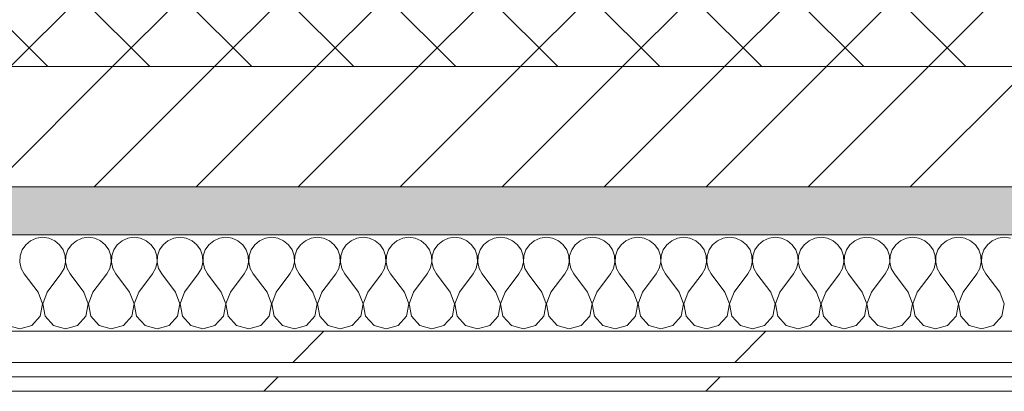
# Model space of a CAD drawing. Header units: millimetres. Extents: x -30280 to 22128, y -17757 to 4746.
# Tile 110 of 171: x -8829 to -8419, y -12404 to -12249. Entities that reach past the tile are written whole.
import ezdxf

# ---------------------------------------------------------------- set-up
doc = ezdxf.new("R2010")
doc.units = ezdxf.units.MM
doc.header["$MEASUREMENT"] = 0
doc.linetypes.add('Wipeout_Contour', pattern=[1000, 0, -1000])
doc.layers.add('12_FAÇ_Façana', color=7, linetype='Continuous')
doc.layers.add('Nuevo_08_E_Envans secs', color=7, linetype='Continuous')
for name, color, linetype, lineweight, true_color in [('12_FAÇ_Façana_Pluma_Nº__174', 7, 'Continuous', 13, 0xe4ad2c), ('12_FAÇ_Façana_Pluma_Nº__176', 7, 'Continuous', 15, 0x93a0c6), ('Nuevo_08_E_Envans secs_Pluma_Nº__102', 7, 'Continuous', 5, 0xcccccc), ('Nuevo_08_E_Envans secs_Pluma_Nº__171', 171, 'Continuous', 13, 0xaaaaff), ('Nuevo_08_E_Envans secs_Pluma_Nº__177', 7, 'Continuous', 15, 0xf7e046)]:
    doc.layers.add(name, color=color, linetype=linetype, lineweight=lineweight, true_color=true_color)
for name, color, linetype, lineweight in [('12_FAÇ_Façana_Pluma_Nº__2', 8, 'Continuous', 5), ('12_FAÇ_Façana_Pluma_Nº__7', 7, 'Continuous', 5), ('Nuevo_08_E_Envans secs_Pluma_Nº__1', 7, 'Continuous', 5)]:
    doc.layers.add(name, color=color, linetype=linetype, lineweight=lineweight)
pattern_1 = [(45, (0, 0), (-183.8478, 183.8478), [195, -65]), (45, (7e-14, 183.85), (-183.8478, 183.8478), [195, -65])]

# ---------------------------------------------------------------- blocks, each defined once
blk = doc.blocks.new('Muro_22_1', base_point=(-7036.11, -12338.98))
at = {"layer": '12_FAÇ_Façana_Pluma_Nº__174', "linetype": 'Continuous', "lineweight": 13, "true_color": 0xe4ad2c}
h = blk.add_hatch(dxfattribs=at)
h.set_pattern_fill('SATE_Aislamiento_0001', color=42, style=0, pattern_type=2)
h.set_pattern_definition([(45, (0, 0), (-21.213203, 21.213203), []), (135, (0, 0), (21.213203, 21.213203), [])])
h.paths.add_polyline_path([(-10997.42, -12268.98), (-7450.39, -12268.98), (-7450.39, -12168.98), (-10997.42, -12168.98)])
at = {"layer": '12_FAÇ_Façana_Pluma_Nº__176', "linetype": 'Continuous', "lineweight": 0, "true_color": 0x495063}
blk.add_hatch(color=251, dxfattribs=at).paths.add_polyline_path([(-7490.39, -12318.98), (-10997.42, -12318.98), (-10997.42, -12338.98), (-7490.39, -12338.98)])
at = {"layer": '12_FAÇ_Façana_Pluma_Nº__2', "linetype": 'Continuous', "lineweight": 5}
h = blk.add_hatch(dxfattribs=at)
h.set_pattern_fill('Ceramic_0001', color=8, style=0, pattern_type=2)
h.set_pattern_definition([(45, (0, 0), (-21.213203, 21.213203), [])])
h.paths.add_polyline_path([(-7490.39, -12268.98), (-10997.42, -12268.98), (-10997.42, -12318.98), (-7490.39, -12318.98)])
at = {"layer": '12_FAÇ_Façana_Pluma_Nº__7', "color": 7, "linetype": 'Continuous', "lineweight": 5}
for p, q in [((-10997.42, -12268.98), (-7490.39, -12268.98)), ((-10997.42, -12318.98), (-7490.39, -12318.98))]:
    blk.add_line(p, q, dxfattribs=at)
at = {"layer": '12_FAÇ_Façana_Pluma_Nº__7', "color": 7, "linetype": 'Continuous', "lineweight": 5, "flags": 128}
blk.add_lwpolyline([(-10997.42, -12338.98), (-7490.39, -12338.98)], dxfattribs=at)
blk = doc.blocks.new('*X396')
at = {"layer": 'Nuevo_08_E_Envans secs_Pluma_Nº__102', "color": 254, "linetype": 'Continuous', "lineweight": 5, "true_color": 0xcccccc}
for p, q in [((-8819.05, -12339.93), (-8821.65, -12340.29)), ((-8816.45, -12340.29), (-8819.05, -12339.93)), ((-8800, -12339.93), (-8802.6, -12340.29)), ((-8797.4, -12340.29), (-8800, -12339.93)), ((-8780.95, -12339.93), (-8783.55, -12340.29)), ((-8778.35, -12340.29), (-8780.95, -12339.93)), ((-8761.9, -12339.93), (-8764.51, -12340.29)), ((-8759.3, -12340.29), (-8761.9, -12339.93)), ((-8742.86, -12339.93), (-8745.46, -12340.29)), ((-8740.25, -12340.29), (-8742.86, -12339.93)), ((-8723.81, -12339.93), (-8726.41, -12340.29)), ((-8721.21, -12340.29), (-8723.81, -12339.93)), ((-8704.76, -12339.93), (-8707.36, -12340.29)), ((-8702.16, -12340.29), (-8704.76, -12339.93)), ((-8685.71, -12339.93), (-8688.32, -12340.29)), ((-8683.11, -12340.29), (-8685.71, -12339.93)), ((-8666.67, -12339.93), (-8669.27, -12340.29)), ((-8664.06, -12340.29), (-8666.67, -12339.93)), ((-8647.62, -12339.93), (-8650.22, -12340.29)), ((-8645.02, -12340.29), (-8647.62, -12339.93)), ((-8628.57, -12339.93), (-8631.17, -12340.29)), ((-8625.97, -12340.29), (-8628.57, -12339.93)), ((-8609.52, -12339.93), (-8612.13, -12340.29)), ((-8606.92, -12340.29), (-8609.52, -12339.93)), ((-8590.48, -12339.93), (-8593.08, -12340.29)), ((-8587.87, -12340.29), (-8590.48, -12339.93)), ((-8571.43, -12339.93), (-8574.03, -12340.29)), ((-8568.83, -12340.29), (-8571.43, -12339.93)), ((-8552.38, -12339.93), (-8554.98, -12340.29)), ((-8549.78, -12340.29), (-8552.38, -12339.93)), ((-8533.33, -12339.93), (-8535.94, -12340.29)), ((-8530.73, -12340.29), (-8533.33, -12339.93)), ((-8514.29, -12339.93), (-8516.89, -12340.29)), ((-8511.68, -12340.29), (-8514.29, -12339.93)), ((-8495.24, -12339.93), (-8497.84, -12340.29)), ((-8492.64, -12340.29), (-8495.24, -12339.93)), ((-8476.19, -12339.93), (-8478.79, -12340.29)), ((-8473.59, -12340.29), (-8476.19, -12339.93)), ((-8457.14, -12339.93), (-8459.75, -12340.29)), ((-8454.54, -12340.29), (-8457.14, -12339.93)), ((-8438.1, -12339.93), (-8440.7, -12340.29)), ((-8435.49, -12340.29), (-8438.1, -12339.93)), ((-8419.05, -12339.93), (-8421.65, -12340.29)), ((-8416.45, -12340.29), (-8419.05, -12339.93)), ((-8826.08, -12343.03), (-8827.57, -12345.19)), ((-8824.05, -12341.35), (-8826.08, -12343.03)), ((-8821.65, -12340.29), (-8824.05, -12341.35)), ((-8814.04, -12341.35), (-8816.45, -12340.29)), ((-8812.02, -12343.03), (-8814.04, -12341.35)), ((-8810.53, -12345.19), (-8812.02, -12343.03)), ((-8807.03, -12343.03), (-8808.52, -12345.19)), ((-8805.01, -12341.35), (-8807.03, -12343.03)), ((-8802.6, -12340.29), (-8805.01, -12341.35)), ((-8794.99, -12341.35), (-8797.4, -12340.29)), ((-8792.97, -12343.03), (-8794.99, -12341.35)), ((-8791.48, -12345.19), (-8792.97, -12343.03)), ((-8787.98, -12343.03), (-8789.47, -12345.19)), ((-8785.96, -12341.35), (-8787.98, -12343.03)), ((-8783.55, -12340.29), (-8785.96, -12341.35)), ((-8775.95, -12341.35), (-8778.35, -12340.29)), ((-8773.92, -12343.03), (-8775.95, -12341.35)), ((-8772.43, -12345.19), (-8773.92, -12343.03)), ((-8768.94, -12343.03), (-8770.42, -12345.19)), ((-8766.91, -12341.35), (-8768.94, -12343.03)), ((-8764.51, -12340.29), (-8766.91, -12341.35)), ((-8756.9, -12341.35), (-8759.3, -12340.29)), ((-8754.87, -12343.03), (-8756.9, -12341.35)), ((-8753.39, -12345.19), (-8754.87, -12343.03)), ((-8749.89, -12343.03), (-8751.38, -12345.19)), ((-8747.86, -12341.35), (-8749.89, -12343.03)), ((-8745.46, -12340.29), (-8747.86, -12341.35)), ((-8737.85, -12341.35), (-8740.25, -12340.29)), ((-8735.83, -12343.03), (-8737.85, -12341.35)), ((-8734.34, -12345.19), (-8735.83, -12343.03)), ((-8730.84, -12343.03), (-8732.33, -12345.19)), ((-8728.82, -12341.35), (-8730.84, -12343.03)), ((-8726.41, -12340.29), (-8728.82, -12341.35)), ((-8718.8, -12341.35), (-8721.21, -12340.29)), ((-8716.78, -12343.03), (-8718.8, -12341.35)), ((-8715.29, -12345.19), (-8716.78, -12343.03)), ((-8711.79, -12343.03), (-8713.28, -12345.19)), ((-8709.77, -12341.35), (-8711.79, -12343.03)), ((-8707.36, -12340.29), (-8709.77, -12341.35)), ((-8699.75, -12341.35), (-8702.16, -12340.29)), ((-8697.73, -12343.03), (-8699.75, -12341.35)), ((-8696.24, -12345.19), (-8697.73, -12343.03)), ((-8692.74, -12343.03), (-8694.23, -12345.19)), ((-8690.72, -12341.35), (-8692.74, -12343.03)), ((-8688.32, -12340.29), (-8690.72, -12341.35)), ((-8680.71, -12341.35), (-8683.11, -12340.29)), ((-8678.68, -12343.03), (-8680.71, -12341.35)), ((-8677.2, -12345.19), (-8678.68, -12343.03)), ((-8673.7, -12343.03), (-8675.19, -12345.19)), ((-8671.67, -12341.35), (-8673.7, -12343.03)), ((-8669.27, -12340.29), (-8671.67, -12341.35)), ((-8661.66, -12341.35), (-8664.06, -12340.29)), ((-8659.64, -12343.03), (-8661.66, -12341.35)), ((-8658.15, -12345.19), (-8659.64, -12343.03)), ((-8654.65, -12343.03), (-8656.14, -12345.19)), ((-8652.63, -12341.35), (-8654.65, -12343.03)), ((-8650.22, -12340.29), (-8652.63, -12341.35)), ((-8642.61, -12341.35), (-8645.02, -12340.29)), ((-8640.59, -12343.03), (-8642.61, -12341.35)), ((-8639.1, -12345.19), (-8640.59, -12343.03)), ((-8635.6, -12343.03), (-8637.09, -12345.19)), ((-8633.58, -12341.35), (-8635.6, -12343.03)), ((-8631.17, -12340.29), (-8633.58, -12341.35)), ((-8623.56, -12341.35), (-8625.97, -12340.29)), ((-8621.54, -12343.03), (-8623.56, -12341.35)), ((-8620.05, -12345.19), (-8621.54, -12343.03)), ((-8616.55, -12343.03), (-8618.04, -12345.19)), ((-8614.53, -12341.35), (-8616.55, -12343.03)), ((-8612.13, -12340.29), (-8614.53, -12341.35)), ((-8604.52, -12341.35), (-8606.92, -12340.29)), ((-8602.49, -12343.03), (-8604.52, -12341.35)), ((-8601.01, -12345.19), (-8602.49, -12343.03)), ((-8597.51, -12343.03), (-8598.99, -12345.19)), ((-8595.48, -12341.35), (-8597.51, -12343.03)), ((-8593.08, -12340.29), (-8595.48, -12341.35)), ((-8585.47, -12341.35), (-8587.87, -12340.29)), ((-8583.45, -12343.03), (-8585.47, -12341.35)), ((-8581.96, -12345.19), (-8583.45, -12343.03)), ((-8578.46, -12343.03), (-8579.95, -12345.19)), ((-8576.44, -12341.35), (-8578.46, -12343.03)), ((-8574.03, -12340.29), (-8576.44, -12341.35)), ((-8566.42, -12341.35), (-8568.83, -12340.29)), ((-8564.4, -12343.03), (-8566.42, -12341.35)), ((-8562.91, -12345.19), (-8564.4, -12343.03)), ((-8559.41, -12343.03), (-8560.9, -12345.19)), ((-8557.39, -12341.35), (-8559.41, -12343.03)), ((-8554.98, -12340.29), (-8557.39, -12341.35)), ((-8547.37, -12341.35), (-8549.78, -12340.29)), ((-8545.35, -12343.03), (-8547.37, -12341.35)), ((-8543.86, -12345.19), (-8545.35, -12343.03)), ((-8540.36, -12343.03), (-8541.85, -12345.19)), ((-8538.34, -12341.35), (-8540.36, -12343.03)), ((-8535.94, -12340.29), (-8538.34, -12341.35)), ((-8528.33, -12341.35), (-8530.73, -12340.29)), ((-8526.3, -12343.03), (-8528.33, -12341.35)), ((-8524.81, -12345.19), (-8526.3, -12343.03)), ((-8521.32, -12343.03), (-8522.8, -12345.19)), ((-8519.29, -12341.35), (-8521.32, -12343.03)), ((-8516.89, -12340.29), (-8519.29, -12341.35)), ((-8509.28, -12341.35), (-8511.68, -12340.29)), ((-8507.26, -12343.03), (-8509.28, -12341.35)), ((-8505.77, -12345.19), (-8507.26, -12343.03)), ((-8502.27, -12343.03), (-8503.76, -12345.19)), ((-8500.25, -12341.35), (-8502.27, -12343.03)), ((-8497.84, -12340.29), (-8500.25, -12341.35)), ((-8490.23, -12341.35), (-8492.64, -12340.29)), ((-8488.21, -12343.03), (-8490.23, -12341.35)), ((-8486.72, -12345.19), (-8488.21, -12343.03)), ((-8483.22, -12343.03), (-8484.71, -12345.19)), ((-8481.2, -12341.35), (-8483.22, -12343.03)), ((-8478.79, -12340.29), (-8481.2, -12341.35)), ((-8471.18, -12341.35), (-8473.59, -12340.29)), ((-8469.16, -12343.03), (-8471.18, -12341.35)), ((-8467.67, -12345.19), (-8469.16, -12343.03)), ((-8464.17, -12343.03), (-8465.66, -12345.19)), ((-8462.15, -12341.35), (-8464.17, -12343.03)), ((-8459.75, -12340.29), (-8462.15, -12341.35)), ((-8452.14, -12341.35), (-8454.54, -12340.29)), ((-8450.11, -12343.03), (-8452.14, -12341.35)), ((-8448.62, -12345.19), (-8450.11, -12343.03)), ((-8445.13, -12343.03), (-8446.61, -12345.19)), ((-8443.1, -12341.35), (-8445.13, -12343.03)), ((-8440.7, -12340.29), (-8443.1, -12341.35)), ((-8433.09, -12341.35), (-8435.49, -12340.29)), ((-8431.06, -12343.03), (-8433.09, -12341.35)), ((-8429.58, -12345.19), (-8431.06, -12343.03)), ((-8426.08, -12343.03), (-8427.57, -12345.19)), ((-8424.05, -12341.35), (-8426.08, -12343.03)), ((-8421.65, -12340.29), (-8424.05, -12341.35)), ((-8828.41, -12347.68), (-8828.53, -12350.31)), ((-8827.57, -12345.19), (-8828.41, -12347.68)), ((-8809.69, -12347.68), (-8810.53, -12345.19)), ((-8809.56, -12350.31), (-8809.69, -12347.68)), ((-8809.36, -12347.68), (-8809.49, -12350.31)), ((-8808.52, -12345.19), (-8809.36, -12347.68)), ((-8790.64, -12347.68), (-8791.48, -12345.19)), ((-8790.51, -12350.31), (-8790.64, -12347.68)), ((-8790.31, -12347.68), (-8790.44, -12350.31)), ((-8789.47, -12345.19), (-8790.31, -12347.68)), ((-8771.59, -12347.68), (-8772.43, -12345.19)), ((-8771.47, -12350.31), (-8771.59, -12347.68)), ((-8771.26, -12347.68), (-8771.39, -12350.31)), ((-8770.42, -12345.19), (-8771.26, -12347.68)), ((-8752.55, -12347.68), (-8753.39, -12345.19)), ((-8752.42, -12350.31), (-8752.55, -12347.68)), ((-8752.22, -12347.68), (-8752.34, -12350.31)), ((-8751.38, -12345.19), (-8752.22, -12347.68)), ((-8733.5, -12347.68), (-8734.34, -12345.19)), ((-8733.37, -12350.31), (-8733.5, -12347.68)), ((-8733.17, -12347.68), (-8733.29, -12350.31)), ((-8732.33, -12345.19), (-8733.17, -12347.68)), ((-8714.45, -12347.68), (-8715.29, -12345.19)), ((-8714.32, -12350.31), (-8714.45, -12347.68)), ((-8714.12, -12347.68), (-8714.25, -12350.31)), ((-8713.28, -12345.19), (-8714.12, -12347.68)), ((-8695.4, -12347.68), (-8696.24, -12345.19)), ((-8695.28, -12350.31), (-8695.4, -12347.68)), ((-8695.07, -12347.68), (-8695.2, -12350.31)), ((-8694.23, -12345.19), (-8695.07, -12347.68)), ((-8676.36, -12347.68), (-8677.2, -12345.19)), ((-8676.23, -12350.31), (-8676.36, -12347.68)), ((-8676.02, -12347.68), (-8676.15, -12350.31)), ((-8675.19, -12345.19), (-8676.02, -12347.68)), ((-8657.31, -12347.68), (-8658.15, -12345.19)), ((-8657.18, -12350.31), (-8657.31, -12347.68)), ((-8656.98, -12347.68), (-8657.1, -12350.31)), ((-8656.14, -12345.19), (-8656.98, -12347.68)), ((-8638.26, -12347.68), (-8639.1, -12345.19)), ((-8638.13, -12350.31), (-8638.26, -12347.68)), ((-8637.93, -12347.68), (-8638.06, -12350.31)), ((-8637.09, -12345.19), (-8637.93, -12347.68)), ((-8619.21, -12347.68), (-8620.05, -12345.19)), ((-8619.09, -12350.31), (-8619.21, -12347.68)), ((-8618.88, -12347.68), (-8619.01, -12350.31)), ((-8618.04, -12345.19), (-8618.88, -12347.68)), ((-8600.17, -12347.68), (-8601.01, -12345.19)), ((-8600.04, -12350.31), (-8600.17, -12347.68)), ((-8599.83, -12347.68), (-8599.96, -12350.31)), ((-8598.99, -12345.19), (-8599.83, -12347.68)), ((-8581.12, -12347.68), (-8581.96, -12345.19)), ((-8580.99, -12350.31), (-8581.12, -12347.68)), ((-8580.79, -12347.68), (-8580.91, -12350.31)), ((-8579.95, -12345.19), (-8580.79, -12347.68)), ((-8562.07, -12347.68), (-8562.91, -12345.19)), ((-8561.94, -12350.31), (-8562.07, -12347.68)), ((-8561.74, -12347.68), (-8561.87, -12350.31)), ((-8560.9, -12345.19), (-8561.74, -12347.68)), ((-8543.02, -12347.68), (-8543.86, -12345.19)), ((-8542.9, -12350.31), (-8543.02, -12347.68)), ((-8542.69, -12347.68), (-8542.82, -12350.31)), ((-8541.85, -12345.19), (-8542.69, -12347.68)), ((-8523.98, -12347.68), (-8524.81, -12345.19)), ((-8523.85, -12350.31), (-8523.98, -12347.68)), ((-8523.64, -12347.68), (-8523.77, -12350.31)), ((-8522.8, -12345.19), (-8523.64, -12347.68)), ((-8504.93, -12347.68), (-8505.77, -12345.19)), ((-8504.8, -12350.31), (-8504.93, -12347.68)), ((-8504.6, -12347.68), (-8504.72, -12350.31)), ((-8503.76, -12345.19), (-8504.6, -12347.68)), ((-8485.88, -12347.68), (-8486.72, -12345.19)), ((-8485.75, -12350.31), (-8485.88, -12347.68)), ((-8485.55, -12347.68), (-8485.68, -12350.31)), ((-8484.71, -12345.19), (-8485.55, -12347.68)), ((-8466.83, -12347.68), (-8467.67, -12345.19)), ((-8466.71, -12350.31), (-8466.83, -12347.68)), ((-8466.5, -12347.68), (-8466.63, -12350.31)), ((-8465.66, -12345.19), (-8466.5, -12347.68)), ((-8447.78, -12347.68), (-8448.62, -12345.19)), ((-8447.66, -12350.31), (-8447.78, -12347.68)), ((-8447.45, -12347.68), (-8447.58, -12350.31)), ((-8446.61, -12345.19), (-8447.45, -12347.68)), ((-8428.74, -12347.68), (-8429.58, -12345.19)), ((-8428.61, -12350.31), (-8428.74, -12347.68)), ((-8428.41, -12347.68), (-8428.53, -12350.31)), ((-8427.57, -12345.19), (-8428.41, -12347.68)), ((-8828.53, -12350.31), (-8827.94, -12352.87)), ((-8810.16, -12352.87), (-8809.56, -12350.31)), ((-8809.49, -12350.31), (-8808.89, -12352.87)), ((-8791.11, -12352.87), (-8790.51, -12350.31)), ((-8790.44, -12350.31), (-8789.84, -12352.87)), ((-8772.06, -12352.87), (-8771.47, -12350.31)), ((-8771.39, -12350.31), (-8770.8, -12352.87)), ((-8753.01, -12352.87), (-8752.42, -12350.31)), ((-8752.34, -12350.31), (-8751.75, -12352.87)), ((-8733.97, -12352.87), (-8733.37, -12350.31)), ((-8733.29, -12350.31), (-8732.7, -12352.87)), ((-8714.92, -12352.87), (-8714.32, -12350.31)), ((-8714.25, -12350.31), (-8713.65, -12352.87)), ((-8695.87, -12352.87), (-8695.28, -12350.31)), ((-8695.2, -12350.31), (-8694.6, -12352.87)), ((-8676.82, -12352.87), (-8676.23, -12350.31)), ((-8676.15, -12350.31), (-8675.56, -12352.87)), ((-8657.78, -12352.87), (-8657.18, -12350.31)), ((-8657.1, -12350.31), (-8656.51, -12352.87)), ((-8638.73, -12352.87), (-8638.13, -12350.31)), ((-8638.06, -12350.31), (-8637.46, -12352.87)), ((-8619.68, -12352.87), (-8619.09, -12350.31)), ((-8619.01, -12350.31), (-8618.41, -12352.87)), ((-8600.63, -12352.87), (-8600.04, -12350.31)), ((-8599.96, -12350.31), (-8599.37, -12352.87)), ((-8581.59, -12352.87), (-8580.99, -12350.31)), ((-8580.91, -12350.31), (-8580.32, -12352.87)), ((-8562.54, -12352.87), (-8561.94, -12350.31)), ((-8561.87, -12350.31), (-8561.27, -12352.87)), ((-8543.49, -12352.87), (-8542.9, -12350.31)), ((-8542.82, -12350.31), (-8542.22, -12352.87)), ((-8524.44, -12352.87), (-8523.85, -12350.31)), ((-8523.77, -12350.31), (-8523.18, -12352.87)), ((-8505.4, -12352.87), (-8504.8, -12350.31)), ((-8504.72, -12350.31), (-8504.13, -12352.87)), ((-8486.35, -12352.87), (-8485.75, -12350.31)), ((-8485.68, -12350.31), (-8485.08, -12352.87)), ((-8467.3, -12352.87), (-8466.71, -12350.31)), ((-8466.63, -12350.31), (-8466.03, -12352.87)), ((-8448.25, -12352.87), (-8447.66, -12350.31)), ((-8447.58, -12350.31), (-8446.99, -12352.87)), ((-8429.2, -12352.87), (-8428.61, -12350.31)), ((-8428.53, -12350.31), (-8427.94, -12352.87)), ((-8827.94, -12352.87), (-8826.67, -12355.17)), ((-8820.95, -12362.79), (-8826.67, -12355.17)), ((-8817.14, -12362.79), (-8811.43, -12355.17)), ((-8811.43, -12355.17), (-8810.16, -12352.87)), ((-8808.89, -12352.87), (-8807.62, -12355.17)), ((-8801.9, -12362.79), (-8807.62, -12355.17)), ((-8798.1, -12362.79), (-8792.38, -12355.17)), ((-8792.38, -12355.17), (-8791.11, -12352.87)), ((-8789.84, -12352.87), (-8788.57, -12355.17)), ((-8782.86, -12362.79), (-8788.57, -12355.17)), ((-8779.05, -12362.79), (-8773.33, -12355.17)), ((-8773.33, -12355.17), (-8772.06, -12352.87)), ((-8770.8, -12352.87), (-8769.52, -12355.17)), ((-8763.81, -12362.79), (-8769.52, -12355.17)), ((-8760, -12362.79), (-8754.29, -12355.17)), ((-8754.29, -12355.17), (-8753.01, -12352.87)), ((-8751.75, -12352.87), (-8750.48, -12355.17)), ((-8744.76, -12362.79), (-8750.48, -12355.17)), ((-8740.95, -12362.79), (-8735.24, -12355.17)), ((-8735.24, -12355.17), (-8733.97, -12352.87)), ((-8732.7, -12352.87), (-8731.43, -12355.17)), ((-8725.71, -12362.79), (-8731.43, -12355.17)), ((-8721.9, -12362.79), (-8716.19, -12355.17)), ((-8716.19, -12355.17), (-8714.92, -12352.87)), ((-8713.65, -12352.87), (-8712.38, -12355.17)), ((-8706.67, -12362.79), (-8712.38, -12355.17)), ((-8702.86, -12362.79), (-8697.14, -12355.17)), ((-8697.14, -12355.17), (-8695.87, -12352.87)), ((-8694.6, -12352.87), (-8693.33, -12355.17)), ((-8687.62, -12362.79), (-8693.33, -12355.17)), ((-8683.81, -12362.79), (-8678.1, -12355.17)), ((-8678.1, -12355.17), (-8676.82, -12352.87)), ((-8675.56, -12352.87), (-8674.29, -12355.17)), ((-8668.57, -12362.79), (-8674.29, -12355.17)), ((-8664.76, -12362.79), (-8659.05, -12355.17)), ((-8659.05, -12355.17), (-8657.78, -12352.87)), ((-8656.51, -12352.87), (-8655.24, -12355.17)), ((-8649.52, -12362.79), (-8655.24, -12355.17)), ((-8645.71, -12362.79), (-8640, -12355.17)), ((-8640, -12355.17), (-8638.73, -12352.87)), ((-8637.46, -12352.87), (-8636.19, -12355.17)), ((-8630.48, -12362.79), (-8636.19, -12355.17)), ((-8626.67, -12362.79), (-8620.95, -12355.17)), ((-8620.95, -12355.17), (-8619.68, -12352.87)), ((-8618.41, -12352.87), (-8617.14, -12355.17)), ((-8611.43, -12362.79), (-8617.14, -12355.17)), ((-8607.62, -12362.79), (-8601.9, -12355.17)), ((-8601.9, -12355.17), (-8600.63, -12352.87)), ((-8599.37, -12352.87), (-8598.1, -12355.17)), ((-8592.38, -12362.79), (-8598.1, -12355.17)), ((-8588.57, -12362.79), (-8582.86, -12355.17)), ((-8582.86, -12355.17), (-8581.59, -12352.87)), ((-8580.32, -12352.87), (-8579.05, -12355.17)), ((-8573.33, -12362.79), (-8579.05, -12355.17)), ((-8569.52, -12362.79), (-8563.81, -12355.17)), ((-8563.81, -12355.17), (-8562.54, -12352.87)), ((-8561.27, -12352.87), (-8560, -12355.17)), ((-8554.29, -12362.79), (-8560, -12355.17)), ((-8550.48, -12362.79), (-8544.76, -12355.17)), ((-8544.76, -12355.17), (-8543.49, -12352.87)), ((-8542.22, -12352.87), (-8540.95, -12355.17)), ((-8535.24, -12362.79), (-8540.95, -12355.17)), ((-8531.43, -12362.79), (-8525.71, -12355.17)), ((-8525.71, -12355.17), (-8524.44, -12352.87)), ((-8523.18, -12352.87), (-8521.9, -12355.17)), ((-8516.19, -12362.79), (-8521.9, -12355.17)), ((-8512.38, -12362.79), (-8506.67, -12355.17)), ((-8506.67, -12355.17), (-8505.4, -12352.87)), ((-8504.13, -12352.87), (-8502.86, -12355.17)), ((-8497.14, -12362.79), (-8502.86, -12355.17)), ((-8493.33, -12362.79), (-8487.62, -12355.17)), ((-8487.62, -12355.17), (-8486.35, -12352.87)), ((-8485.08, -12352.87), (-8483.81, -12355.17)), ((-8478.1, -12362.79), (-8483.81, -12355.17)), ((-8474.29, -12362.79), (-8468.57, -12355.17)), ((-8468.57, -12355.17), (-8467.3, -12352.87)), ((-8466.03, -12352.87), (-8464.76, -12355.17)), ((-8459.05, -12362.79), (-8464.76, -12355.17)), ((-8455.24, -12362.79), (-8449.52, -12355.17)), ((-8449.52, -12355.17), (-8448.25, -12352.87)), ((-8446.99, -12352.87), (-8445.71, -12355.17)), ((-8440, -12362.79), (-8445.71, -12355.17)), ((-8436.19, -12362.79), (-8430.48, -12355.17)), ((-8430.48, -12355.17), (-8429.2, -12352.87)), ((-8427.94, -12352.87), (-8426.67, -12355.17)), ((-8420.95, -12362.79), (-8426.67, -12355.17)), ((-8819.09, -12367.64), (-8820.95, -12362.79)), ((-8817.14, -12362.79), (-8819.01, -12367.64)), ((-8800.04, -12367.64), (-8801.9, -12362.79)), ((-8798.1, -12362.79), (-8799.96, -12367.64)), ((-8780.99, -12367.64), (-8782.86, -12362.79)), ((-8779.05, -12362.79), (-8780.91, -12367.64)), ((-8761.94, -12367.64), (-8763.81, -12362.79)), ((-8760, -12362.79), (-8761.87, -12367.64)), ((-8742.9, -12367.64), (-8744.76, -12362.79)), ((-8740.95, -12362.79), (-8742.82, -12367.64)), ((-8723.85, -12367.64), (-8725.71, -12362.79)), ((-8721.9, -12362.79), (-8723.77, -12367.64)), ((-8704.8, -12367.64), (-8706.67, -12362.79)), ((-8702.86, -12362.79), (-8704.72, -12367.64)), ((-8685.75, -12367.64), (-8687.62, -12362.79)), ((-8683.81, -12362.79), (-8685.68, -12367.64)), ((-8666.71, -12367.64), (-8668.57, -12362.79)), ((-8664.76, -12362.79), (-8666.63, -12367.64)), ((-8647.66, -12367.64), (-8649.52, -12362.79)), ((-8645.71, -12362.79), (-8647.58, -12367.64)), ((-8628.61, -12367.64), (-8630.48, -12362.79)), ((-8626.67, -12362.79), (-8628.53, -12367.64)), ((-8609.56, -12367.64), (-8611.43, -12362.79)), ((-8607.62, -12362.79), (-8609.49, -12367.64)), ((-8590.51, -12367.64), (-8592.38, -12362.79)), ((-8588.57, -12362.79), (-8590.44, -12367.64)), ((-8571.47, -12367.64), (-8573.33, -12362.79)), ((-8569.52, -12362.79), (-8571.39, -12367.64)), ((-8552.42, -12367.64), (-8554.29, -12362.79)), ((-8550.48, -12362.79), (-8552.34, -12367.64)), ((-8533.37, -12367.64), (-8535.24, -12362.79)), ((-8531.43, -12362.79), (-8533.29, -12367.64)), ((-8514.32, -12367.64), (-8516.19, -12362.79)), ((-8512.38, -12362.79), (-8514.25, -12367.64)), ((-8495.28, -12367.64), (-8497.14, -12362.79)), ((-8493.33, -12362.79), (-8495.2, -12367.64)), ((-8476.23, -12367.64), (-8478.1, -12362.79)), ((-8474.29, -12362.79), (-8476.15, -12367.64)), ((-8457.18, -12367.64), (-8459.05, -12362.79)), ((-8455.24, -12362.79), (-8457.1, -12367.64)), ((-8438.13, -12367.64), (-8440, -12362.79)), ((-8436.19, -12362.79), (-8438.06, -12367.64)), ((-8419.09, -12367.64), (-8420.95, -12362.79)), ((-8820.05, -12372.76), (-8819.09, -12367.64)), ((-8819.01, -12367.64), (-8818.04, -12372.76)), ((-8801.01, -12372.76), (-8800.04, -12367.64)), ((-8799.96, -12367.64), (-8798.99, -12372.76)), ((-8781.96, -12372.76), (-8780.99, -12367.64)), ((-8780.91, -12367.64), (-8779.95, -12372.76)), ((-8762.91, -12372.76), (-8761.94, -12367.64)), ((-8761.87, -12367.64), (-8760.9, -12372.76)), ((-8743.86, -12372.76), (-8742.9, -12367.64)), ((-8742.82, -12367.64), (-8741.85, -12372.76)), ((-8724.81, -12372.76), (-8723.85, -12367.64)), ((-8723.77, -12367.64), (-8722.8, -12372.76)), ((-8705.77, -12372.76), (-8704.8, -12367.64)), ((-8704.72, -12367.64), (-8703.76, -12372.76)), ((-8686.72, -12372.76), (-8685.75, -12367.64)), ((-8685.68, -12367.64), (-8684.71, -12372.76)), ((-8667.67, -12372.76), (-8666.71, -12367.64)), ((-8666.63, -12367.64), (-8665.66, -12372.76)), ((-8648.62, -12372.76), (-8647.66, -12367.64)), ((-8647.58, -12367.64), (-8646.61, -12372.76)), ((-8629.58, -12372.76), (-8628.61, -12367.64)), ((-8628.53, -12367.64), (-8627.57, -12372.76)), ((-8610.53, -12372.76), (-8609.56, -12367.64)), ((-8609.49, -12367.64), (-8608.52, -12372.76)), ((-8591.48, -12372.76), (-8590.51, -12367.64)), ((-8590.44, -12367.64), (-8589.47, -12372.76)), ((-8572.43, -12372.76), (-8571.47, -12367.64)), ((-8571.39, -12367.64), (-8570.42, -12372.76)), ((-8553.39, -12372.76), (-8552.42, -12367.64)), ((-8552.34, -12367.64), (-8551.38, -12372.76)), ((-8534.34, -12372.76), (-8533.37, -12367.64)), ((-8533.29, -12367.64), (-8532.33, -12372.76)), ((-8515.29, -12372.76), (-8514.32, -12367.64)), ((-8514.25, -12367.64), (-8513.28, -12372.76)), ((-8496.24, -12372.76), (-8495.28, -12367.64)), ((-8495.2, -12367.64), (-8494.23, -12372.76)), ((-8477.2, -12372.76), (-8476.23, -12367.64)), ((-8476.15, -12367.64), (-8475.19, -12372.76)), ((-8458.15, -12372.76), (-8457.18, -12367.64)), ((-8457.1, -12367.64), (-8456.14, -12372.76)), ((-8439.1, -12372.76), (-8438.13, -12367.64)), ((-8438.06, -12367.64), (-8437.09, -12372.76)), ((-8420.05, -12372.76), (-8419.09, -12367.64)), ((-8823.56, -12376.6), (-8820.05, -12372.76)), ((-8818.04, -12372.76), (-8814.53, -12376.6)), ((-8804.52, -12376.6), (-8801.01, -12372.76)), ((-8798.99, -12372.76), (-8795.48, -12376.6)), ((-8785.47, -12376.6), (-8781.96, -12372.76)), ((-8779.95, -12372.76), (-8776.44, -12376.6)), ((-8766.42, -12376.6), (-8762.91, -12372.76)), ((-8760.9, -12372.76), (-8757.39, -12376.6)), ((-8747.37, -12376.6), (-8743.86, -12372.76)), ((-8741.85, -12372.76), (-8738.34, -12376.6)), ((-8728.33, -12376.6), (-8724.81, -12372.76)), ((-8722.8, -12372.76), (-8719.29, -12376.6)), ((-8709.28, -12376.6), (-8705.77, -12372.76)), ((-8703.76, -12372.76), (-8700.25, -12376.6)), ((-8690.23, -12376.6), (-8686.72, -12372.76)), ((-8684.71, -12372.76), (-8681.2, -12376.6)), ((-8671.18, -12376.6), (-8667.67, -12372.76)), ((-8665.66, -12372.76), (-8662.15, -12376.6)), ((-8652.14, -12376.6), (-8648.62, -12372.76)), ((-8646.61, -12372.76), (-8643.1, -12376.6)), ((-8633.09, -12376.6), (-8629.58, -12372.76)), ((-8627.57, -12372.76), (-8624.05, -12376.6)), ((-8614.04, -12376.6), (-8610.53, -12372.76)), ((-8608.52, -12372.76), (-8605.01, -12376.6)), ((-8594.99, -12376.6), (-8591.48, -12372.76)), ((-8589.47, -12372.76), (-8585.96, -12376.6)), ((-8575.95, -12376.6), (-8572.43, -12372.76)), ((-8570.42, -12372.76), (-8566.91, -12376.6)), ((-8556.9, -12376.6), (-8553.39, -12372.76)), ((-8551.38, -12372.76), (-8547.86, -12376.6)), ((-8537.85, -12376.6), (-8534.34, -12372.76)), ((-8532.33, -12372.76), (-8528.82, -12376.6)), ((-8518.8, -12376.6), (-8515.29, -12372.76)), ((-8513.28, -12372.76), (-8509.77, -12376.6)), ((-8499.75, -12376.6), (-8496.24, -12372.76)), ((-8494.23, -12372.76), (-8490.72, -12376.6)), ((-8480.71, -12376.6), (-8477.2, -12372.76)), ((-8475.19, -12372.76), (-8471.67, -12376.6)), ((-8461.66, -12376.6), (-8458.15, -12372.76)), ((-8456.14, -12372.76), (-8452.63, -12376.6)), ((-8442.61, -12376.6), (-8439.1, -12372.76)), ((-8437.09, -12372.76), (-8433.58, -12376.6)), ((-8423.56, -12376.6), (-8420.05, -12372.76)), ((-8833.58, -12376.6), (-8828.57, -12378.02)), ((-8828.57, -12378.02), (-8823.56, -12376.6)), ((-8814.53, -12376.6), (-8809.52, -12378.02)), ((-8809.52, -12378.02), (-8804.52, -12376.6)), ((-8795.48, -12376.6), (-8790.48, -12378.02)), ((-8790.48, -12378.02), (-8785.47, -12376.6)), ((-8776.44, -12376.6), (-8771.43, -12378.02)), ((-8771.43, -12378.02), (-8766.42, -12376.6)), ((-8757.39, -12376.6), (-8752.38, -12378.02)), ((-8752.38, -12378.02), (-8747.37, -12376.6)), ((-8738.34, -12376.6), (-8733.33, -12378.02)), ((-8733.33, -12378.02), (-8728.33, -12376.6)), ((-8719.29, -12376.6), (-8714.29, -12378.02)), ((-8714.29, -12378.02), (-8709.28, -12376.6)), ((-8700.25, -12376.6), (-8695.24, -12378.02)), ((-8695.24, -12378.02), (-8690.23, -12376.6)), ((-8681.2, -12376.6), (-8676.19, -12378.02)), ((-8676.19, -12378.02), (-8671.18, -12376.6)), ((-8662.15, -12376.6), (-8657.14, -12378.02)), ((-8657.14, -12378.02), (-8652.14, -12376.6)), ((-8643.1, -12376.6), (-8638.1, -12378.02)), ((-8638.1, -12378.02), (-8633.09, -12376.6)), ((-8624.05, -12376.6), (-8619.05, -12378.02)), ((-8619.05, -12378.02), (-8614.04, -12376.6)), ((-8605.01, -12376.6), (-8600, -12378.02)), ((-8600, -12378.02), (-8594.99, -12376.6)), ((-8585.96, -12376.6), (-8580.95, -12378.02)), ((-8580.95, -12378.02), (-8575.95, -12376.6)), ((-8566.91, -12376.6), (-8561.9, -12378.02)), ((-8561.9, -12378.02), (-8556.9, -12376.6)), ((-8547.86, -12376.6), (-8542.86, -12378.02)), ((-8542.86, -12378.02), (-8537.85, -12376.6)), ((-8528.82, -12376.6), (-8523.81, -12378.02)), ((-8523.81, -12378.02), (-8518.8, -12376.6)), ((-8509.77, -12376.6), (-8504.76, -12378.02)), ((-8504.76, -12378.02), (-8499.75, -12376.6)), ((-8490.72, -12376.6), (-8485.71, -12378.02)), ((-8485.71, -12378.02), (-8480.71, -12376.6)), ((-8471.67, -12376.6), (-8466.67, -12378.02)), ((-8466.67, -12378.02), (-8461.66, -12376.6)), ((-8452.63, -12376.6), (-8447.62, -12378.02)), ((-8447.62, -12378.02), (-8442.61, -12376.6)), ((-8433.58, -12376.6), (-8428.57, -12378.02)), ((-8428.57, -12378.02), (-8423.56, -12376.6))]:
    blk.add_line(p, q, dxfattribs=at)
blk = doc.blocks.new('Muro_109_1', base_point=(-10638, -12403.98))
at = {"layer": 'Nuevo_08_E_Envans secs_Pluma_Nº__1', "color": 7, "linetype": 'Continuous', "lineweight": 5, "flags": 128}
blk.add_lwpolyline([(-7490.39, -12338.98), (-10675.9, -12338.98)], dxfattribs=at)
at = {"color": 254, "linetype": 'Wipeout_Contour', "lineweight": 0, "ltscale": 61631.376867}
blk.add_wipeout([(-7503.39, -12378.98), (-10649.96, -12378.98), (-10649.98, -12391.98), (-7503.39, -12391.98)], dxfattribs=at).dxf.layer = 'Nuevo_08_E_Envans secs'
at = {"color": 254, "linetype": 'Wipeout_Contour', "lineweight": 0, "ltscale": 61678.236318}
blk.add_wipeout([(-7515.39, -12397.98), (-10637.99, -12397.98), (-10638, -12403.98), (-7515.39, -12403.98)], dxfattribs=at).dxf.layer = 'Nuevo_08_E_Envans secs'
at = {"layer": 'Nuevo_08_E_Envans secs_Pluma_Nº__171', "linetype": 'Continuous', "lineweight": 13, "true_color": 0xaaaaff}
h = blk.add_hatch(dxfattribs=at)
h.set_pattern_fill('Panellat_HPL_0001', color=161, style=0, pattern_type=2)
h.set_pattern_definition(pattern_1)
h.paths.add_polyline_path([(-7515.39, -12397.98), (-10637.99, -12397.98), (-10638, -12403.98), (-7515.39, -12403.98)])
at = {"layer": 'Nuevo_08_E_Envans secs_Pluma_Nº__177', "linetype": 'Continuous', "lineweight": 15, "true_color": 0xf7e046}
h = blk.add_hatch(dxfattribs=at)
h.set_pattern_fill('Panellat_HPL_0001', color=53, style=0, pattern_type=2)
h.set_pattern_definition(pattern_1)
h.paths.add_polyline_path([(-7503.39, -12378.98), (-10649.96, -12378.98), (-10649.98, -12391.98), (-7503.39, -12391.98)])
at = {"layer": 'Nuevo_08_E_Envans secs_Pluma_Nº__1', "color": 7, "linetype": 'Continuous', "lineweight": 5}
for p, q in [((-10662.96, -12378.98), (-7490.39, -12378.98)), ((-10649.98, -12391.98), (-7503.39, -12391.98)), ((-10643.99, -12397.98), (-7509.39, -12397.98))]:
    blk.add_line(p, q, dxfattribs=at)
at = {"layer": 'Nuevo_08_E_Envans secs_Pluma_Nº__1', "color": 7, "linetype": 'Continuous', "lineweight": 5, "flags": 128}
blk.add_lwpolyline([(-10638, -12403.98), (-7515.39, -12403.98)], dxfattribs=at)
at = {"layer": 'Nuevo_08_E_Envans secs', "color": 7, "lineweight": 20}
blk.add_blockref('*X396', (0, 0), dxfattribs=at)

msp = doc.modelspace()

# ---------------------------------------------------------------- block references
at = {"layer": '12_FAÇ_Façana', "color": 7, "lineweight": 20}
msp.add_blockref('Muro_22_1', (-7036.11, -12338.98), dxfattribs=at)

# ---------------------------------------------------------------- next in the draw order: block references
at = {"layer": 'Nuevo_08_E_Envans secs', "color": 7, "lineweight": 20}
msp.add_blockref('Muro_109_1', (-10638, -12403.98), dxfattribs=at)

doc.saveas('drawing.dxf')
